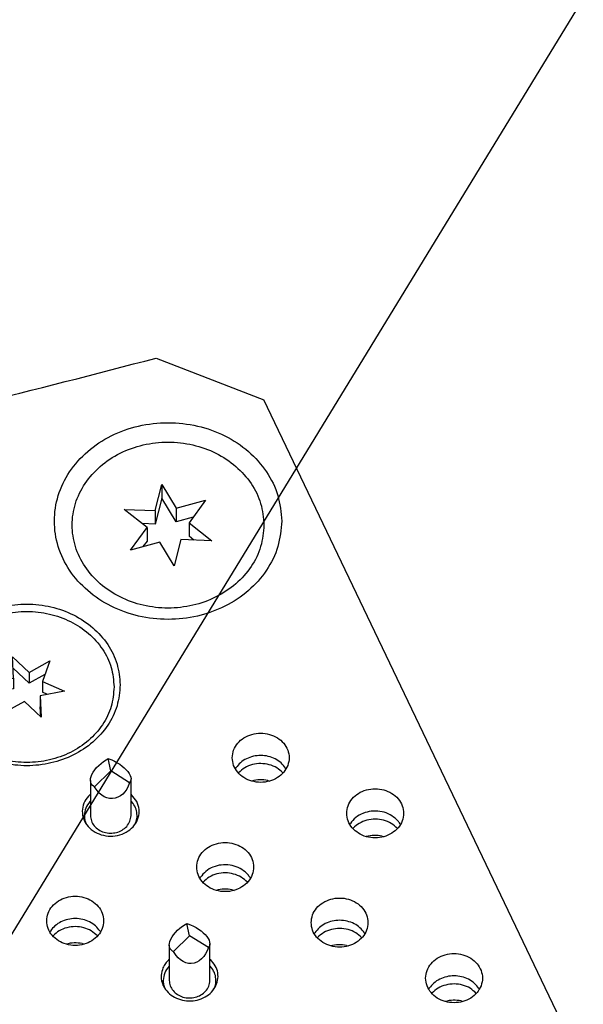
# Model space of a CAD drawing. Header units: inches. Extents: x -129 to 664, y -381 to 179.
# Tile 39 of 109: x -9 to 5, y -314 to -290. Entities that reach past the tile are written whole.
import ezdxf

# ---------------------------------------------------------------- set-up
doc = ezdxf.new("R2010")
doc.units = ezdxf.units.IN
doc.layers.add('1', color=7, linetype='Continuous')
doc.dimstyles.get("Standard").update_dxf_attribs({"dimtxt": 0.18, "dimasz": 0.18, "dimexe": 0.18, "dimexo": 0.0625, "dimgap": 0.09, "dimtad": 0, "dimtih": 1, "dimtoh": 1, "dimdec": 4, "dimzin": 0, "dimdsep": 46, "dimtxsty": 'Standard', "dimcen": 0.09, "dimadec": 0, "dimazin": 0, "dimtfac": 1, "dimtdec": 4, "dimtofl": 0, "dimtmove": 0, "dimatfit": 3, "dimfxl": 1, "dimtolj": 1, "dimtzin": 0, "dimarcsym": 0})

# ---------------------------------------------------------------- blocks, each defined once
blk = doc.blocks.new('insulator_top2_E7018-25457__230', base_point=(-87.509, -353.663))
at = {"color": 7, "linetype": 'Continuous'}
for p, q in [((-5.957, -298.047), (-3.303, -299.078)), ((9.553, -325.956), (-3.303, -299.078)), ((-4.003, -308.176), (-3.989, -308.152)), ((-2.767, -308.158), (-2.756, -308.177)), ((-7.583, -308.809), (-7.575, -308.803)), ((-6.575, -308.803), (-6.563, -308.814)), ((-1.183, -309.546), (-1.169, -309.522)), ((0.053, -309.527), (0.063, -309.546)), ((-4.879, -310.872), (-4.865, -310.848)), ((-3.643, -310.853), (-3.632, -310.872)), ((-8.574, -312.197), (-8.56, -312.173)), ((-7.338, -312.179), (-7.328, -312.197)), ((-2.059, -312.241), (-2.045, -312.217)), ((-0.823, -312.222), (-0.812, -312.241)), ((-5.639, -312.874), (-5.631, -312.867)), ((-4.631, -312.868), (-4.619, -312.878)), ((0.761, -313.61), (0.775, -313.586)), ((1.997, -313.592), (2.007, -313.611))]:
    blk.add_line(p, q, dxfattribs=at)
for points, knots in [([(-60.921, -298.047), (-57.94, -298.824), (-51.961, -300.38), (-42.745, -301.628), (-33.439, -302.079), (-24.133, -301.628), (-14.918, -300.38), (-8.938, -298.824), (-5.957, -298.047)], [0, 0, 0, 0, 9.234928, 18.522527, 27.83697, 37.151413, 46.439012, 55.673941, 55.673941, 55.673941, 55.673941]), ([(-2.862, -302.065), (-2.881, -301.853), (-2.92, -301.423), (-3.219, -300.829), (-3.669, -300.322), (-4.256, -299.936), (-4.935, -299.695), (-5.663, -299.613), (-6.389, -299.695), (-7.069, -299.936), (-7.655, -300.322), (-8.109, -300.829), (-8.396, -301.423), (-8.495, -302.065), (-8.396, -302.707), (-8.109, -303.301), (-7.655, -303.808), (-7.069, -304.194), (-6.389, -304.435), (-5.663, -304.517), (-4.935, -304.435), (-4.256, -304.194), (-3.669, -303.808), (-3.219, -303.301), (-2.92, -302.707), (-2.881, -302.277), (-2.862, -302.065)], [0, 0, 0, 0, 0.634813, 1.283098, 1.954077, 2.65034, 3.367781, 4.09717, 4.826558, 5.543999, 6.240263, 6.911241, 7.559526, 8.194339, 8.829152, 9.477437, 10.148416, 10.844679, 11.56212, 12.291509, 13.020897, 13.738338, 14.434602, 15.10558, 15.753865, 16.388678, 16.388678, 16.388678, 16.388678]), ([(-6.842, -306.106), (-6.857, -305.931), (-6.889, -305.579), (-7.134, -305.09), (-7.504, -304.674), (-7.987, -304.357), (-8.545, -304.159), (-9.142, -304.091), (-9.739, -304.159), (-10.297, -304.357), (-10.779, -304.674), (-11.151, -305.09), (-11.388, -305.579), (-11.469, -306.106), (-11.388, -306.633), (-11.151, -307.121), (-10.779, -307.537), (-10.297, -307.854), (-9.739, -308.053), (-9.142, -308.12), (-8.545, -308.053), (-7.987, -307.854), (-7.504, -307.537), (-7.134, -307.121), (-6.889, -306.633), (-6.857, -306.28), (-6.842, -306.106)], [0, 0, 0, 0, 0.521454, 1.053973, 1.605134, 2.177065, 2.766392, 3.365532, 3.964672, 4.553999, 5.12593, 5.677091, 6.209611, 6.731064, 7.252518, 7.785038, 8.336199, 8.908129, 9.497456, 10.096596, 10.695737, 11.285064, 11.856994, 12.408155, 12.940675, 13.462129, 13.462129, 13.462129, 13.462129]), ([(-4.08, -307.901), (-4.073, -307.965), (-4.059, -308.094), (-3.952, -308.267), (-3.795, -308.402), (-3.597, -308.488), (-3.38, -308.517), (-3.162, -308.488), (-2.965, -308.402), (-2.807, -308.267), (-2.704, -308.094), (-2.668, -307.901), (-2.704, -307.708), (-2.807, -307.535), (-2.965, -307.4), (-3.162, -307.314), (-3.38, -307.285), (-3.597, -307.314), (-3.795, -307.4), (-3.952, -307.535), (-4.059, -307.708), (-4.073, -307.837), (-4.08, -307.901)], [0, 0, 0, 0, 0.190439, 0.386512, 0.591376, 0.804667, 1.023004, 1.241341, 1.454632, 1.659496, 1.855569, 2.046008, 2.236447, 2.43252, 2.637384, 2.850675, 3.069012, 3.287349, 3.50064, 3.705504, 3.901578, 4.092016, 4.092016, 4.092016, 4.092016]), ([(-2.767, -308.158), (-2.802, -308.113), (-2.872, -308.021), (-3.022, -307.923), (-3.192, -307.86), (-3.376, -307.838), (-3.561, -307.858), (-3.732, -307.92), (-3.883, -308.016), (-3.954, -308.108), (-3.989, -308.152)], [0, 0, 0, 0, 0.169498, 0.345491, 0.526995, 0.711654, 0.896376, 1.078052, 1.254285, 1.42403, 1.42403, 1.42403, 1.42403]), ([(-1.26, -309.271), (-1.253, -309.334), (-1.239, -309.464), (-1.132, -309.636), (-0.975, -309.771), (-0.777, -309.857), (-0.56, -309.887), (-0.343, -309.857), (-0.146, -309.771), (0.013, -309.636), (0.116, -309.464), (0.152, -309.271), (0.116, -309.077), (0.013, -308.905), (-0.146, -308.77), (-0.343, -308.684), (-0.56, -308.654), (-0.777, -308.684), (-0.975, -308.77), (-1.132, -308.905), (-1.239, -309.077), (-1.253, -309.207), (-1.26, -309.271)], [0, 0, 0, 0, 0.190439, 0.386512, 0.591376, 0.804667, 1.023004, 1.241341, 1.454632, 1.659496, 1.855569, 2.046008, 2.236447, 2.43252, 2.637384, 2.850675, 3.069012, 3.287349, 3.50064, 3.705504, 3.901578, 4.092016, 4.092016, 4.092016, 4.092016]), ([(-7.583, -308.809), (-7.631, -308.862), (-7.724, -308.965), (-7.785, -309.167), (-7.768, -309.374), (-7.673, -309.564), (-7.514, -309.714), (-7.308, -309.81), (-7.079, -309.844), (-6.849, -309.812), (-6.643, -309.718), (-6.482, -309.569), (-6.384, -309.38), (-6.365, -309.174), (-6.423, -308.97), (-6.516, -308.867), (-6.563, -308.814)], [0, 0, 0, 0, 0.210678, 0.413377, 0.614021, 0.819571, 1.034553, 1.259208, 1.489858, 1.720605, 1.945515, 2.160814, 2.366606, 2.567301, 2.769835, 2.980213, 2.980213, 2.980213, 2.980213]), ([(-0.065, -309.392), (-0.121, -309.352), (-0.234, -309.27), (-0.44, -309.214), (-0.655, -309.21), (-0.86, -309.263), (-1.043, -309.365), (-1.128, -309.47), (-1.169, -309.522)], [0, 0, 0, 0, 0.204407, 0.415613, 0.629556, 0.841332, 1.046699, 1.243495, 1.243495, 1.243495, 1.243495]), ([(0.053, -309.527), (0.036, -309.503), (0.001, -309.453), (-0.043, -309.413), (-0.065, -309.392)], [0, 0, 0, 0, 0.0890417, 0.1798797, 0.1798797, 0.1798797, 0.1798797]), ([(-4.956, -310.596), (-4.949, -310.66), (-4.935, -310.789), (-4.827, -310.962), (-4.67, -311.097), (-4.473, -311.183), (-4.256, -311.212), (-4.038, -311.183), (-3.841, -311.097), (-3.683, -310.962), (-3.58, -310.789), (-3.544, -310.596), (-3.58, -310.403), (-3.683, -310.23), (-3.841, -310.095), (-4.038, -310.01), (-4.256, -309.98), (-4.473, -310.01), (-4.67, -310.095), (-4.827, -310.23), (-4.935, -310.403), (-4.949, -310.532), (-4.956, -310.596)], [0, 0, 0, 0, 0.190439, 0.386512, 0.591376, 0.804667, 1.023004, 1.241341, 1.454632, 1.659496, 1.855569, 2.046008, 2.236447, 2.43252, 2.637384, 2.850675, 3.069012, 3.287349, 3.50064, 3.705504, 3.901578, 4.092016, 4.092016, 4.092016, 4.092016]), ([(-3.761, -310.718), (-3.816, -310.677), (-3.929, -310.596), (-4.136, -310.54), (-4.35, -310.536), (-4.556, -310.589), (-4.739, -310.691), (-4.823, -310.796), (-4.865, -310.848)], [0, 0, 0, 0, 0.204407, 0.415613, 0.629556, 0.841332, 1.046699, 1.243494, 1.243494, 1.243494, 1.243494]), ([(-3.643, -310.853), (-3.66, -310.829), (-3.694, -310.779), (-3.738, -310.738), (-3.761, -310.718)], [0, 0, 0, 0, 0.0890405, 0.1798774, 0.1798774, 0.1798774, 0.1798774]), ([(-8.651, -311.922), (-8.644, -311.986), (-8.63, -312.115), (-8.523, -312.288), (-8.366, -312.423), (-8.168, -312.509), (-7.951, -312.538), (-7.734, -312.509), (-7.537, -312.423), (-7.378, -312.288), (-7.275, -312.115), (-7.239, -311.922), (-7.275, -311.729), (-7.378, -311.556), (-7.537, -311.421), (-7.734, -311.335), (-7.951, -311.306), (-8.168, -311.335), (-8.366, -311.421), (-8.523, -311.556), (-8.63, -311.729), (-8.644, -311.858), (-8.651, -311.922)], [0, 0, 0, 0, 0.190439, 0.386512, 0.591376, 0.804667, 1.023004, 1.241341, 1.454632, 1.659496, 1.855569, 2.046008, 2.236447, 2.43252, 2.637384, 2.850675, 3.069012, 3.287349, 3.50064, 3.705504, 3.901578, 4.092016, 4.092016, 4.092016, 4.092016]), ([(-2.136, -311.966), (-2.129, -312.029), (-2.115, -312.159), (-2.008, -312.331), (-1.851, -312.466), (-1.653, -312.552), (-1.436, -312.582), (-1.218, -312.552), (-1.021, -312.466), (-0.863, -312.331), (-0.76, -312.159), (-0.724, -311.966), (-0.76, -311.772), (-0.863, -311.6), (-1.021, -311.465), (-1.218, -311.379), (-1.436, -311.35), (-1.653, -311.379), (-1.851, -311.465), (-2.008, -311.6), (-2.115, -311.772), (-2.129, -311.902), (-2.136, -311.966)], [0, 0, 0, 0, 0.190439, 0.386512, 0.591376, 0.804667, 1.023004, 1.241341, 1.454632, 1.659496, 1.855569, 2.046008, 2.236447, 2.43252, 2.637384, 2.850675, 3.069012, 3.287349, 3.50064, 3.705504, 3.901578, 4.092016, 4.092016, 4.092016, 4.092016]), ([(-7.338, -312.179), (-7.373, -312.133), (-7.443, -312.041), (-7.593, -311.943), (-7.763, -311.88), (-7.948, -311.859), (-8.132, -311.879), (-8.303, -311.94), (-8.454, -312.037), (-8.525, -312.128), (-8.56, -312.173)], [0, 0, 0, 0, 0.169498, 0.345491, 0.526995, 0.711655, 0.896376, 1.078053, 1.254286, 1.424031, 1.424031, 1.424031, 1.424031]), ([(-0.823, -312.222), (-0.858, -312.177), (-0.928, -312.085), (-1.077, -311.987), (-1.248, -311.924), (-1.432, -311.902), (-1.617, -311.923), (-1.788, -311.984), (-1.939, -312.081), (-2.01, -312.172), (-2.045, -312.217)], [0, 0, 0, 0, 0.169498, 0.345491, 0.526995, 0.711655, 0.896377, 1.078053, 1.254286, 1.424032, 1.424032, 1.424032, 1.424032]), ([(-5.788, -313.082), (-5.807, -313.142), (-5.844, -313.26), (-5.818, -313.449), (-5.732, -313.62), (-5.591, -313.761), (-5.41, -313.857), (-5.204, -313.903), (-4.992, -313.895), (-4.793, -313.832), (-4.622, -313.721), (-4.497, -313.569), (-4.429, -313.39), (-4.428, -313.202), (-4.49, -313.02), (-4.576, -312.926), (-4.619, -312.878)], [0, 0, 0, 0, 0.184237, 0.367591, 0.555317, 0.750851, 0.954638, 1.164289, 1.375578, 1.58379, 1.785135, 1.978034, 2.163903, 2.346938, 2.532533, 2.724996, 2.724996, 2.724996, 2.724996]), ([(-5.639, -312.874), (-5.67, -312.905), (-5.731, -312.966), (-5.769, -313.044), (-5.788, -313.082)], [0, 0, 0, 0, 0.1309203, 0.2582681, 0.2582681, 0.2582681, 0.2582681]), ([(0.684, -313.335), (0.691, -313.399), (0.705, -313.528), (0.812, -313.701), (0.969, -313.836), (1.167, -313.922), (1.384, -313.951), (1.601, -313.922), (1.798, -313.836), (1.957, -313.701), (2.06, -313.528), (2.096, -313.335), (2.06, -313.142), (1.957, -312.969), (1.798, -312.834), (1.601, -312.748), (1.384, -312.719), (1.167, -312.748), (0.969, -312.834), (0.812, -312.969), (0.705, -313.142), (0.691, -313.271), (0.684, -313.335)], [0, 0, 0, 0, 0.190439, 0.386512, 0.591376, 0.804667, 1.023004, 1.241341, 1.454632, 1.659496, 1.855569, 2.046008, 2.236447, 2.43252, 2.637384, 2.850675, 3.069012, 3.287349, 3.50064, 3.705504, 3.901578, 4.092016, 4.092016, 4.092016, 4.092016]), ([(1.997, -313.592), (1.962, -313.547), (1.892, -313.455), (1.742, -313.357), (1.572, -313.294), (1.388, -313.272), (1.203, -313.292), (1.032, -313.354), (0.881, -313.45), (0.81, -313.542), (0.775, -313.586)], [0, 0, 0, 0, 0.169498, 0.345491, 0.526996, 0.711655, 0.896377, 1.078054, 1.254287, 1.424033, 1.424033, 1.424033, 1.424033])]:
    blk.add_open_spline(points, degree=3, knots=knots, dxfattribs=at)
blk = doc.blocks.new('sig_pogo_1400-2142_10__271', base_point=(-5.781, -313.832))
at = {"color": 7, "linetype": 'Continuous'}
for p, q in [((-5.479, -312.209), (-5.427, -312.155)), ((-5.427, -312.155), (-5.369, -312.104)), ((-5.369, -312.104), (-5.307, -312.056)), ((-5.307, -312.056), (-5.241, -312.013)), ((-5.241, -312.013), (-5.197, -311.987)), ((-5.131, -312.291), (-5.197, -311.987)), ((-5.197, -311.987), (-5.174, -311.995)), ((-5.174, -311.995), (-5.106, -312.021)), ((-5.106, -312.021), (-5.038, -312.052)), ((-5.038, -312.052), (-4.972, -312.088)), ((-4.972, -312.088), (-4.909, -312.128)), ((-4.909, -312.128), (-4.85, -312.171)), ((-4.85, -312.171), (-4.796, -312.216)), ((-5.628, -312.48), (-5.615, -312.429)), ((-5.615, -312.429), (-5.593, -312.376)), ((-5.593, -312.376), (-5.563, -312.32)), ((-5.563, -312.32), (-5.524, -312.265)), ((-5.528, -312.68), (-5.131, -312.291)), ((-5.524, -312.265), (-5.479, -312.209)), ((-4.669, -312.582), (-5.131, -312.291)), ((-4.796, -312.216), (-4.749, -312.262)), ((-4.749, -312.262), (-4.709, -312.309)), ((-4.709, -312.309), (-4.676, -312.356)), ((-4.676, -312.356), (-4.652, -312.401)), ((-4.652, -312.401), (-4.637, -312.444)), ((-5.631, -312.522), (-5.628, -312.48)), ((-5.631, -312.522), (-5.631, -313.391)), ((-5.625, -312.571), (-5.631, -312.522)), ((-5.61, -312.609), (-5.625, -312.571)), ((-5.586, -312.641), (-5.61, -312.609)), ((-5.554, -312.667), (-5.586, -312.641)), ((-5.528, -312.68), (-5.554, -312.667)), ((-5.514, -312.705), (-5.528, -312.68)), ((-4.7, -312.663), (-4.738, -312.738)), ((-4.669, -312.582), (-4.7, -312.663)), ((-4.648, -312.554), (-4.669, -312.582)), ((-4.635, -312.522), (-4.648, -312.554)), ((-4.637, -312.444), (-4.631, -312.489)), ((-4.631, -312.489), (-4.635, -312.522)), ((-4.631, -313.391), (-4.631, -312.489)), ((-5.466, -312.775), (-5.514, -312.705)), ((-5.413, -312.836), (-5.466, -312.775)), ((-5.354, -312.887), (-5.413, -312.836)), ((-5.291, -312.926), (-5.354, -312.887)), ((-5.225, -312.954), (-5.291, -312.926)), ((-4.894, -312.906), (-4.956, -312.94)), ((-4.836, -312.86), (-4.894, -312.906)), ((-4.784, -312.804), (-4.836, -312.86)), ((-4.738, -312.738), (-4.784, -312.804)), ((-5.631, -313.033), (-5.642, -313.044)), ((-5.157, -312.97), (-5.225, -312.954)), ((-5.089, -312.972), (-5.157, -312.97)), ((-5.021, -312.963), (-5.089, -312.972)), ((-4.956, -312.94), (-5.021, -312.963)), ((-4.582, -313.091), (-4.631, -313.032)), ((-5.781, -313.516), (-5.781, -313.391)), ((-4.481, -313.516), (-4.481, -313.391)), ((-5.754, -313.552), (-5.734, -313.6)), ((-4.526, -313.595), (-4.503, -313.534))]:
    blk.add_line(p, q, dxfattribs=at)
for points, knots in [([(-5.642, -313.044), (-5.682, -313.096), (-5.761, -313.199), (-5.775, -313.328), (-5.781, -313.391)], [0, 0, 0, 0, 0.1935532, 0.3809585, 0.3809585, 0.3809585, 0.3809585]), ([(-4.481, -313.391), (-4.486, -313.338), (-4.495, -313.23), (-4.553, -313.137), (-4.582, -313.091)], [0, 0, 0, 0, 0.1585786, 0.3210092, 0.3210092, 0.3210092, 0.3210092]), ([(-5.781, -313.391), (-5.78, -313.419), (-5.778, -313.473), (-5.762, -313.526), (-5.754, -313.552)], [0, 0, 0, 0, 0.0816947, 0.1639501, 0.1639501, 0.1639501, 0.1639501]), ([(-5.631, -313.391), (-5.627, -313.436), (-5.617, -313.527), (-5.542, -313.649), (-5.433, -313.745), (-5.295, -313.808), (-5.143, -313.831), (-4.99, -313.813), (-4.847, -313.758), (-4.774, -313.692), (-4.738, -313.659)], [0, 0, 0, 0, 0.133995, 0.271849, 0.415769, 0.565595, 0.719104, 0.872889, 1.023457, 1.168342, 1.168342, 1.168342, 1.168342]), ([(-4.738, -313.659), (-4.707, -313.619), (-4.647, -313.539), (-4.636, -313.44), (-4.631, -313.391)], [0, 0, 0, 0, 0.1488862, 0.2930434, 0.2930434, 0.2930434, 0.2930434]), ([(-4.503, -313.534), (-4.496, -313.51), (-4.484, -313.464), (-4.482, -313.415), (-4.481, -313.391)], [0, 0, 0, 0, 0.0724706, 0.1445541, 0.1445541, 0.1445541, 0.1445541])]:
    blk.add_open_spline(points, degree=3, knots=knots, dxfattribs=at)
blk = doc.blocks.new('sig_pogo_1400-2142__272', base_point=(-7.725, -309.768))
at = {"color": 7, "linetype": 'Continuous'}
for p, q in [((-7.371, -308.091), (-7.313, -308.04)), ((-7.313, -308.04), (-7.251, -307.992)), ((-7.251, -307.992), (-7.185, -307.949)), ((-7.185, -307.949), (-7.141, -307.922)), ((-7.075, -308.227), (-7.141, -307.922)), ((-7.141, -307.922), (-7.118, -307.93)), ((-7.118, -307.93), (-7.05, -307.956)), ((-7.05, -307.956), (-6.982, -307.988)), ((-6.982, -307.988), (-6.916, -308.024)), ((-6.916, -308.024), (-6.853, -308.063)), ((-6.853, -308.063), (-6.794, -308.106)), ((-7.559, -308.365), (-7.537, -308.311)), ((-7.537, -308.311), (-7.507, -308.256)), ((-7.507, -308.256), (-7.469, -308.2)), ((-7.472, -308.615), (-7.075, -308.227)), ((-7.469, -308.2), (-7.423, -308.145)), ((-7.423, -308.145), (-7.371, -308.091)), ((-6.613, -308.517), (-7.075, -308.227)), ((-6.794, -308.106), (-6.74, -308.151)), ((-6.74, -308.151), (-6.693, -308.198)), ((-6.693, -308.198), (-6.653, -308.244)), ((-6.653, -308.244), (-6.62, -308.291)), ((-6.62, -308.291), (-6.596, -308.336)), ((-7.575, -308.458), (-7.572, -308.416)), ((-7.575, -308.458), (-7.575, -309.327)), ((-7.569, -308.507), (-7.575, -308.458)), ((-7.572, -308.416), (-7.559, -308.365)), ((-7.554, -308.545), (-7.569, -308.507)), ((-7.53, -308.577), (-7.554, -308.545)), ((-6.613, -308.517), (-6.644, -308.599)), ((-6.592, -308.49), (-6.613, -308.517)), ((-6.596, -308.336), (-6.581, -308.38)), ((-6.579, -308.457), (-6.592, -308.49)), ((-6.581, -308.38), (-6.575, -308.425)), ((-6.575, -308.425), (-6.579, -308.457)), ((-6.575, -309.327), (-6.575, -308.425)), ((-7.498, -308.602), (-7.53, -308.577)), ((-7.472, -308.615), (-7.498, -308.602)), ((-7.458, -308.64), (-7.472, -308.615)), ((-7.41, -308.71), (-7.458, -308.64)), ((-7.357, -308.771), (-7.41, -308.71)), ((-7.298, -308.822), (-7.357, -308.771)), ((-6.78, -308.796), (-6.838, -308.841)), ((-6.728, -308.739), (-6.78, -308.796)), ((-6.682, -308.673), (-6.728, -308.739)), ((-6.644, -308.599), (-6.682, -308.673)), ((-7.575, -308.968), (-7.586, -308.979)), ((-7.235, -308.862), (-7.298, -308.822)), ((-7.169, -308.89), (-7.235, -308.862)), ((-7.101, -308.905), (-7.169, -308.89)), ((-7.033, -308.908), (-7.101, -308.905)), ((-6.965, -308.898), (-7.033, -308.908)), ((-6.9, -308.876), (-6.965, -308.898)), ((-6.838, -308.841), (-6.9, -308.876)), ((-6.526, -309.026), (-6.575, -308.968)), ((-7.725, -309.452), (-7.725, -309.327)), ((-7.698, -309.488), (-7.678, -309.535)), ((-6.47, -309.531), (-6.447, -309.469)), ((-6.425, -309.451), (-6.425, -309.327))]:
    blk.add_line(p, q, dxfattribs=at)
for points, knots in [([(-7.586, -308.979), (-7.626, -309.031), (-7.705, -309.134), (-7.719, -309.263), (-7.725, -309.327)], [0, 0, 0, 0, 0.1935513, 0.3809549, 0.3809549, 0.3809549, 0.3809549]), ([(-6.425, -309.327), (-6.43, -309.273), (-6.439, -309.165), (-6.497, -309.073), (-6.526, -309.026)], [0, 0, 0, 0, 0.1585788, 0.3210094, 0.3210094, 0.3210094, 0.3210094]), ([(-7.725, -309.327), (-7.724, -309.354), (-7.722, -309.409), (-7.706, -309.462), (-7.698, -309.488)], [0, 0, 0, 0, 0.081695, 0.1639507, 0.1639507, 0.1639507, 0.1639507]), ([(-7.575, -309.327), (-7.571, -309.372), (-7.561, -309.463), (-7.486, -309.584), (-7.377, -309.681), (-7.24, -309.743), (-7.087, -309.767), (-6.934, -309.749), (-6.791, -309.694), (-6.718, -309.627), (-6.682, -309.594)], [0, 0, 0, 0, 0.133995, 0.27185, 0.41577, 0.565596, 0.719105, 0.87289, 1.023459, 1.168344, 1.168344, 1.168344, 1.168344]), ([(-6.682, -309.594), (-6.651, -309.554), (-6.591, -309.475), (-6.58, -309.376), (-6.575, -309.327)], [0, 0, 0, 0, 0.1488863, 0.2930434, 0.2930434, 0.2930434, 0.2930434]), ([(-6.447, -309.469), (-6.44, -309.446), (-6.428, -309.399), (-6.426, -309.351), (-6.425, -309.327)], [0, 0, 0, 0, 0.0724706, 0.1445542, 0.1445542, 0.1445542, 0.1445542])]:
    blk.add_open_spline(points, degree=3, knots=knots, dxfattribs=at)
blk = doc.blocks.new('signal_pin_set__282', base_point=(-78.632, -366.805))
for name, p in [('sig_pogo_1400-2142__272', (-7.725, -309.768)), ('sig_pogo_1400-2142_10__271', (-5.781, -313.832))]:
    blk.add_blockref(name, p)
blk = doc.blocks.new('screw_M2x6_0515-1602__287', base_point=(-11.292, -308.018))
at = {"color": 7, "linetype": 'Continuous'}
for p, q in [((-9.472, -305.936), (-9.499, -305.409)), ((-9.499, -305.409), (-9.087, -305.798)), ((-9.087, -305.798), (-8.574, -305.514)), ((-8.574, -305.514), (-8.757, -306.018)), ((-9.482, -305.692), (-9.485, -305.687)), ((-9.482, -305.692), (-9.485, -305.693)), ((-9.087, -306.065), (-9.482, -305.692)), ((-9.087, -305.798), (-9.087, -306.065)), ((-8.695, -305.848), (-9.087, -306.065)), ((-10.067, -306.05), (-9.472, -305.936)), ((-9.527, -306.294), (-10.067, -306.05)), ((-9.472, -305.936), (-9.472, -306.203)), ((-8.757, -306.018), (-8.216, -306.261)), ((-8.757, -306.018), (-8.757, -306.284)), ((-9.71, -306.797), (-9.527, -306.294)), ((-9.472, -306.203), (-9.652, -306.237)), ((-9.527, -306.294), (-9.527, -306.56)), ((-8.216, -306.261), (-8.811, -306.375)), ((-8.631, -306.341), (-8.757, -306.284)), ((-9.196, -306.513), (-9.71, -306.797)), ((-9.527, -306.56), (-9.588, -306.73)), ((-8.785, -306.902), (-9.196, -306.513)), ((-8.811, -306.375), (-8.811, -306.642)), ((-8.811, -306.375), (-8.785, -306.902)), ((-8.799, -306.889), (-8.811, -306.642))]:
    blk.add_line(p, q, dxfattribs=at)
blk.add_open_spline([(-6.992, -306.156), (-7.006, -305.993), (-7.036, -305.663), (-7.265, -305.206), (-7.611, -304.817), (-8.062, -304.521), (-8.584, -304.336), (-9.142, -304.273), (-9.7, -304.336), (-10.222, -304.521), (-10.672, -304.817), (-11.02, -305.206), (-11.241, -305.663), (-11.317, -306.156), (-11.241, -306.648), (-11.02, -307.105), (-10.672, -307.494), (-10.222, -307.79), (-9.7, -307.976), (-9.142, -308.039), (-8.584, -307.976), (-8.062, -307.79), (-7.611, -307.494), (-7.265, -307.105), (-7.036, -306.648), (-7.006, -306.319), (-6.992, -306.156)], degree=3, knots=[0, 0, 0, 0, 0.487446, 0.985236, 1.500452, 2.035083, 2.585975, 3.146041, 3.706107, 4.256999, 4.79163, 5.306846, 5.804636, 6.292082, 6.779528, 7.277318, 7.792534, 8.327164, 8.878057, 9.438123, 9.998189, 10.549081, 11.083712, 11.598928, 12.096718, 12.584164, 12.584164, 12.584164, 12.584164], dxfattribs=at)
blk = doc.blocks.new('screw_set_M2x6__288', base_point=(-77.3, -338.701))
blk.add_blockref('screw_M2x6_0515-1602__287', (-11.292, -308.018))
blk = doc.blocks.new('screw_M2_5x12_0515-2680__292', base_point=(-8.025, -304.211))
at = {"color": 7, "linetype": 'Continuous'}
for p, q in [((-5.98, -301.807), (-5.815, -301.163)), ((-5.815, -301.163), (-5.815, -301.497)), ((-5.815, -301.163), (-5.463, -301.748)), ((-5.815, -301.497), (-5.98, -302.14)), ((-5.463, -302.082), (-5.815, -301.497)), ((-5.463, -301.748), (-4.737, -301.55)), ((-5.463, -301.748), (-5.463, -302.082)), ((-4.737, -301.55), (-5.146, -302.106)), ((-6.74, -301.778), (-5.98, -301.807)), ((-6.179, -302.224), (-6.74, -301.778)), ((-5.98, -301.807), (-5.98, -302.14)), ((-5.044, -301.967), (-5.463, -302.082)), ((-6.588, -302.78), (-6.179, -302.224)), ((-5.98, -302.14), (-6.299, -302.128)), ((-6.179, -302.224), (-6.179, -302.557)), ((-5.146, -302.106), (-5.146, -302.439)), ((-5.146, -302.106), (-4.585, -302.552)), ((-5.026, -302.535), (-5.146, -302.439)), ((-5.862, -302.582), (-6.588, -302.78)), ((-6.179, -302.557), (-6.281, -302.696)), ((-5.51, -303.167), (-5.862, -302.582)), ((-5.345, -302.523), (-5.51, -303.167)), ((-4.585, -302.552), (-5.345, -302.523))]:
    blk.add_line(p, q, dxfattribs=at)
blk.add_open_spline([(-3.3, -302.165), (-3.316, -301.986), (-3.348, -301.624), (-3.601, -301.122), (-3.981, -300.695), (-4.476, -300.369), (-5.049, -300.165), (-5.663, -300.096), (-6.276, -300.165), (-6.849, -300.369), (-7.344, -300.695), (-7.726, -301.122), (-7.969, -301.624), (-8.052, -302.165), (-7.969, -302.706), (-7.726, -303.208), (-7.344, -303.635), (-6.849, -303.961), (-6.276, -304.165), (-5.663, -304.234), (-5.049, -304.165), (-4.476, -303.961), (-3.981, -303.635), (-3.601, -303.208), (-3.348, -302.706), (-3.316, -302.344), (-3.3, -302.165)], degree=3, knots=[0, 0, 0, 0, 0.535596, 1.082558, 1.648667, 2.236108, 2.841418, 3.456807, 4.072197, 4.677506, 5.264948, 5.831057, 6.378019, 6.913615, 7.449211, 7.996172, 8.562281, 9.149723, 9.755033, 10.370422, 10.985811, 11.591121, 12.178563, 12.744672, 13.291633, 13.827229, 13.827229, 13.827229, 13.827229], dxfattribs=at)
blk = doc.blocks.new('screw_set_M2_5x12__293', base_point=(-82.754, -349.192))
blk.add_blockref('screw_M2_5x12_0515-2680__292', (-8.025, -304.211))
blk = doc.blocks.new('insulator_top1_E7018-25456__294', base_point=(-87.509, -354.063))
at = {"color": 7, "linetype": 'Continuous'}
for p, q in [((-3.929, -308.276), (-3.925, -308.271)), ((-3.207, -308.464), (-3.159, -308.476)), ((-1.11, -309.645), (-1.105, -309.64)), ((-0.387, -309.833), (-0.34, -309.845)), ((-4.805, -310.971), (-4.801, -310.966)), ((-4.082, -311.159), (-4.035, -311.171)), ((-8.501, -312.297), (-8.496, -312.291)), ((-1.985, -312.34), (-1.981, -312.335)), ((-7.778, -312.484), (-7.731, -312.497)), ((-1.263, -312.528), (-1.215, -312.541)), ((0.835, -313.71), (0.839, -313.705)), ((1.557, -313.898), (1.604, -313.91))]:
    blk.add_line(p, q, dxfattribs=at)
for points, knots in [([(-2.83, -308.276), (-2.879, -308.231), (-2.978, -308.141), (-3.17, -308.064), (-3.376, -308.036), (-3.583, -308.062), (-3.776, -308.137), (-3.876, -308.227), (-3.925, -308.271)], [0, 0, 0, 0, 0.196081, 0.399664, 0.607703, 0.815821, 1.019618, 1.215981, 1.215981, 1.215981, 1.215981]), ([(-3.207, -308.464), (-3.273, -308.453), (-3.405, -308.433), (-3.536, -308.462), (-3.601, -308.476)], [0, 0, 0, 0, 0.1989559, 0.3974098, 0.3974098, 0.3974098, 0.3974098]), ([(-0.011, -309.645), (-0.059, -309.601), (-0.158, -309.51), (-0.35, -309.434), (-0.556, -309.405), (-0.763, -309.432), (-0.956, -309.507), (-1.056, -309.596), (-1.105, -309.64)], [0, 0, 0, 0, 0.196081, 0.399663, 0.607702, 0.815819, 1.019615, 1.215977, 1.215977, 1.215977, 1.215977]), ([(-0.387, -309.833), (-0.453, -309.823), (-0.585, -309.802), (-0.716, -309.831), (-0.781, -309.845)], [0, 0, 0, 0, 0.1989566, 0.3974112, 0.3974112, 0.3974112, 0.3974112]), ([(-3.706, -310.971), (-3.755, -310.926), (-3.854, -310.836), (-4.045, -310.759), (-4.252, -310.731), (-4.459, -310.757), (-4.652, -310.832), (-4.752, -310.922), (-4.801, -310.966)], [0, 0, 0, 0, 0.196081, 0.399664, 0.607704, 0.815822, 1.019618, 1.215981, 1.215981, 1.215981, 1.215981]), ([(-4.082, -311.159), (-4.149, -311.149), (-4.281, -311.128), (-4.411, -311.157), (-4.477, -311.171)], [0, 0, 0, 0, 0.1989572, 0.3974125, 0.3974125, 0.3974125, 0.3974125]), ([(-7.402, -312.296), (-7.45, -312.252), (-7.549, -312.161), (-7.741, -312.085), (-7.948, -312.056), (-8.154, -312.083), (-8.347, -312.158), (-8.447, -312.247), (-8.496, -312.291)], [0, 0, 0, 0, 0.196081, 0.399664, 0.607703, 0.815821, 1.019617, 1.215979, 1.215979, 1.215979, 1.215979]), ([(-0.886, -312.34), (-0.935, -312.296), (-1.034, -312.205), (-1.226, -312.129), (-1.432, -312.1), (-1.639, -312.127), (-1.832, -312.202), (-1.932, -312.291), (-1.981, -312.335)], [0, 0, 0, 0, 0.196081, 0.399664, 0.607703, 0.815821, 1.019617, 1.21598, 1.21598, 1.21598, 1.21598]), ([(-7.778, -312.484), (-7.844, -312.474), (-7.976, -312.454), (-8.107, -312.482), (-8.172, -312.497)], [0, 0, 0, 0, 0.1989549, 0.3974079, 0.3974079, 0.3974079, 0.3974079]), ([(-1.263, -312.528), (-1.329, -312.518), (-1.461, -312.498), (-1.592, -312.526), (-1.657, -312.54)], [0, 0, 0, 0, 0.1989556, 0.3974094, 0.3974094, 0.3974094, 0.3974094]), ([(1.933, -313.71), (1.885, -313.665), (1.786, -313.575), (1.594, -313.498), (1.388, -313.47), (1.181, -313.496), (0.988, -313.571), (0.888, -313.661), (0.839, -313.705)], [0, 0, 0, 0, 0.196081, 0.399663, 0.607702, 0.81582, 1.019615, 1.215978, 1.215978, 1.215978, 1.215978]), ([(1.557, -313.898), (1.491, -313.887), (1.359, -313.867), (1.228, -313.896), (1.163, -313.91)], [0, 0, 0, 0, 0.1989558, 0.3974097, 0.3974097, 0.3974097, 0.3974097])]:
    blk.add_open_spline(points, degree=3, knots=knots, dxfattribs=at)
blk = doc.blocks.new('segment_160pin_assy_E7018-62555_1__298', base_point=(-87.509, -370.048))
for name, p in [('insulator_top2_E7018-25457__230', (-87.509, -353.663)), ('screw_set_M2_5x12__293', (-82.754, -349.192)), ('screw_set_M2x6__288', (-77.3, -338.701)), ('insulator_top1_E7018-25456__294', (-87.509, -354.063)), ('signal_pin_set__282', (-78.632, -366.805))]:
    blk.add_blockref(name, p)
blk = doc.blocks.new('hcdps_segment__299', base_point=(-87.509, -370.048))
blk.add_blockref('segment_160pin_assy_E7018-62555_1__298', (-87.509, -370.048))
blk = doc.blocks.new('gen1__300', base_point=(-27.051, -340.34))
blk.add_blockref('hcdps_segment__299', (-87.509, -370.048))
blk = doc.blocks.new('1__302', base_point=(-265.051, -517.34))
blk.add_blockref('gen1__300', (-27.051, -340.34))
blk = doc.blocks.new('hcdps_segment__303', base_point=(-265.051, -519.34))
at = {"layer": '1'}
blk.add_blockref('1__302', (-265.051, -517.34), dxfattribs=at)
blk = doc.blocks.new('NOTES', base_point=(230.762, -181.264))
at = {"layer": '1', "color": 3, "linetype": 'Continuous', "has_arrowhead": 0}
blk.add_leader([(-21.199, -331.395), (25.192, -255.397)], dimstyle='Standard', dxfattribs=at)
blk = doc.blocks.new('HPA1_A', base_point=(-122.38, -374.56))
at = {"layer": '1'}
blk.add_blockref('NOTES', (230.762, -181.264), dxfattribs=at)

msp = doc.modelspace()

# ---------------------------------------------------------------- block references
msp.add_blockref('hcdps_segment__303', (-265.051, -519.34))
at = {"layer": '1'}
msp.add_blockref('HPA1_A', (-122.38, -374.56), dxfattribs=at)

doc.saveas('drawing.dxf')
